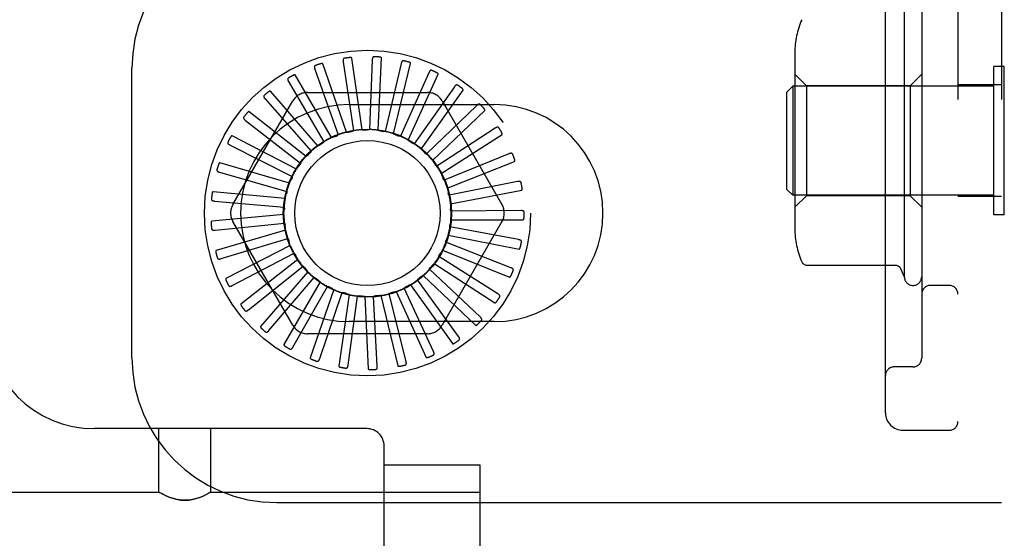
# Model space of a CAD drawing. Header units: inches. Extents: x 0 to 291, y 0 to 188.
# Tile 23 of 94: x 33.339 to 35.038, y 93.895 to 94.791. Entities that reach past the tile are written whole.
import ezdxf

# ---------------------------------------------------------------- set-up
doc = ezdxf.new("R2010")
doc.units = ezdxf.units.IN
doc.header["$LTSCALE"] = 16.01262
doc.header["$MEASUREMENT"] = 0
doc.linetypes.add('HIDDEN', pattern=[0.2, 0.1, -0.1])
doc.layers.add('DEFAULT_2', color=8, linetype='HIDDEN')

msp = doc.modelspace()

# ---------------------------------------------------------------- linework, layer by layer
at = {"layer": 'DEFAULT_2', "color": 8, "linetype": 'HIDDEN'}
for p, q in [((34.9577, 99.4566), (34.9577, 93.9566)), ((35.0327, 99.4566), (35.0327, 93.9566)), ((34.8327, 94.1116), (34.8327, 99.3016)), ((34.8952, 94.9572), (34.8952, 94.206)), ((34.8652, 94.8166), (34.8652, 94.3466)), ((33.9298, 94.6006), (33.9121, 94.7243)), ((33.9573, 94.5997), (33.9632, 94.7245)), ((34.6762, 94.7333), (34.6762, 94.4299)), ((33.9028, 94.5962), (33.8619, 94.7143)), ((33.897, 94.7179), (33.915, 94.5989)), ((33.9472, 94.7211), (33.9423, 94.6008)), ((33.9971, 94.7147), (33.9696, 94.5976)), ((33.984, 94.5937), (34.0135, 94.7151)), ((35.0377, 94.7096), (35.0197, 94.7096)), ((35.0197, 94.4536), (35.0197, 94.7096)), ((35.0377, 94.4536), (35.0377, 94.7096)), ((33.5327, 94.2066), (33.5327, 94.7066)), ((33.877, 94.5869), (33.8145, 94.6951)), ((33.8484, 94.7052), (33.8885, 94.5917)), ((34.0449, 94.6991), (33.9957, 94.5893)), ((34.0091, 94.5827), (34.061, 94.6963)), ((34.6962, 94.6766), (34.6762, 94.6966)), ((34.8752, 94.6766), (34.8952, 94.6966)), ((33.803, 94.6836), (33.8638, 94.5797)), ((34.0889, 94.6746), (34.0198, 94.5761)), ((34.6627, 94.6656), (34.6727, 94.6756)), ((35.0197, 94.6756), (34.6727, 94.6756)), ((34.6727, 94.6756), (34.6727, 94.4876)), ((34.8752, 94.6766), (34.6962, 94.6766)), ((34.6962, 94.6766), (34.6962, 94.4866)), ((34.8752, 94.6766), (34.8752, 94.4866)), ((35.0327, 94.6781), (34.9577, 94.6781)), ((33.8535, 94.5728), (33.7716, 94.6672)), ((33.8356, 94.6649), (34.0424, 94.6649)), ((34.0317, 94.5671), (34.1042, 94.6689)), ((34.6627, 94.4976), (34.6627, 94.6656)), ((33.7069, 94.4712), (33.8103, 94.6504)), ((33.7625, 94.6537), (33.8419, 94.5633)), ((33.9077, 94.6441), (34.1577, 94.6441)), ((34.1275, 94.6423), (34.0409, 94.5587)), ((34.0677, 94.6504), (34.1711, 94.4712)), ((33.833, 94.5545), (33.7348, 94.6317)), ((34.051, 94.5476), (34.1414, 94.6338)), ((33.7284, 94.6167), (33.8235, 94.543)), ((33.8164, 94.5327), (33.7053, 94.5899)), ((34.1592, 94.6033), (34.0584, 94.5375)), ((34.0661, 94.5247), (34.1713, 94.5923)), ((33.7019, 94.574), (33.8092, 94.5196)), ((34.183, 94.559), (34.0716, 94.5135)), ((33.8042, 94.5081), (33.6843, 94.5433)), ((34.0767, 94.4994), (34.1928, 94.5459)), ((33.6839, 94.527), (33.7996, 94.4939)), ((34.1979, 94.5109), (34.0799, 94.4874)), ((33.7969, 94.4817), (33.6725, 94.4935)), ((34.0824, 94.4726), (34.2051, 94.4963)), ((34.6627, 94.4976), (34.6727, 94.4876)), ((35.0197, 94.4876), (34.6727, 94.4876)), ((34.6962, 94.4866), (34.6762, 94.4666)), ((34.8752, 94.4866), (34.6962, 94.4866)), ((34.8752, 94.4866), (34.8952, 94.4666)), ((33.6752, 94.4774), (33.7951, 94.4668)), ((35.0327, 94.4851), (34.9577, 94.4851)), ((33.7948, 94.4543), (33.6704, 94.4424)), ((34.2036, 94.461), (34.0832, 94.4601)), ((35.0377, 94.4536), (35.0197, 94.4536)), ((33.676, 94.4271), (33.7958, 94.4394)), ((33.8103, 94.2629), (33.7069, 94.442)), ((34.1711, 94.442), (34.0677, 94.2629)), ((34.0828, 94.4452), (34.2078, 94.4452)), ((33.7978, 94.4271), (33.6779, 94.3919)), ((34.078, 94.4182), (34.2007, 94.3945)), ((34.1996, 94.4108), (34.0813, 94.4328)), ((33.6864, 94.3779), (33.8016, 94.4126)), ((34.1862, 94.3623), (34.0742, 94.4063)), ((33.8059, 94.4009), (33.6949, 94.3436)), ((33.7058, 94.3315), (33.8124, 94.3874)), ((33.8147, 94.3849), (33.8149, 94.3846)), ((34.0682, 94.3926), (34.1843, 94.3461)), ((33.8189, 94.3767), (33.7207, 94.2995)), ((34.0538, 94.3693), (34.1589, 94.3017)), ((34.1639, 94.3172), (34.0622, 94.3816)), ((33.7337, 94.2897), (33.8278, 94.3647)), ((33.8362, 94.3554), (33.7544, 94.261)), ((34.1335, 94.2772), (34.0458, 94.3597)), ((34.6975, 94.3667), (34.8496, 94.3667)), ((33.769, 94.2538), (33.8472, 94.3453)), ((33.8572, 94.3378), (33.7947, 94.2296)), ((34.096, 94.2436), (34.0255, 94.3412)), ((34.0352, 94.3491), (34.1256, 94.2629)), ((33.8105, 94.2253), (33.8699, 94.33)), ((33.8812, 94.3245), (33.8403, 94.2064)), ((33.8566, 94.2052), (33.8952, 94.3192)), ((34.0056, 94.2005), (33.9764, 94.3173)), ((33.9883, 94.3211), (34.0402, 94.2074)), ((34.0528, 94.2178), (34.0021, 94.3269)), ((34.0131, 94.3328), (34.0856, 94.2311)), ((34.9427, 94.3316), (34.9102, 94.3316)), ((33.9072, 94.3159), (33.8894, 94.1922)), ((33.9056, 94.1941), (33.922, 94.3134)), ((33.9344, 94.3124), (33.9404, 94.1876)), ((33.9559, 94.1926), (33.9494, 94.3127)), ((33.9618, 94.3142), (33.9913, 94.1927)), ((34.1577, 94.2691), (33.9077, 94.2691)), ((34.0424, 94.2483), (33.8356, 94.2483)), ((34.8802, 94.191), (34.8477, 94.191)), ((33.9377, 94.0844), (33.4682, 94.0844)), ((33.579, 93.9749), (33.579, 94.0844)), ((33.669, 93.9749), (33.669, 94.0844)), ((34.8627, 94.0816), (34.9427, 94.0816)), ((33.9677, 93.7394), (33.9677, 94.0544)), ((33.9677, 94.0219), (34.1327, 94.0219)), ((34.1327, 94.0219), (34.1327, 93.772)), ((33.1552, 93.9749), (33.579, 93.9749)), ((33.5795, 93.9746), (33.579, 93.9749)), ((33.5795, 93.9746), (33.5812, 93.9737)), ((33.581, 93.9738), (33.584, 93.9721)), ((33.6685, 93.9746), (33.6668, 93.9737)), ((33.669, 93.9749), (33.6684, 93.9746)), ((33.669, 93.9749), (34.1327, 93.9749)), ((33.7827, 93.9566), (35.0327, 93.9566))]:
    msp.add_line(p, q, dxfattribs=at)
for points in [[(33.9121, 94.7243), (33.912, 94.7244), (33.9119, 94.7246), (33.9118, 94.7247), (33.9116, 94.7248), (33.9114, 94.7249), (33.9112, 94.7249), (33.911, 94.725), (33.9108, 94.725), (33.9106, 94.7251), (33.9103, 94.7251), (33.9101, 94.7251), (33.9098, 94.7251), (33.9096, 94.7252), (33.9093, 94.7252), (33.909, 94.7252), (33.9087, 94.7251), (33.9084, 94.7251), (33.9081, 94.7251), (33.9077, 94.7251), (33.9074, 94.725)], [(33.9502, 94.7267), (33.9498, 94.7266), (33.9493, 94.7265), (33.949, 94.7263), (33.9486, 94.7261), (33.9483, 94.7257), (33.9481, 94.7254), (33.9479, 94.725), (33.9477, 94.7245), (33.9476, 94.724), (33.9475, 94.7234), (33.9474, 94.7229), (33.9473, 94.7223), (33.9473, 94.7217), (33.9472, 94.7211)], [(33.9632, 94.7245), (33.9632, 94.7247), (33.9631, 94.7249), (33.963, 94.725), (33.9629, 94.7251), (33.9627, 94.7252), (33.9625, 94.7253), (33.9623, 94.7254), (33.9621, 94.7255), (33.9619, 94.7256), (33.9617, 94.7257), (33.9614, 94.7257), (33.9612, 94.7258), (33.9609, 94.7259), (33.9606, 94.7259), (33.9604, 94.726), (33.9601, 94.726), (33.9598, 94.7261), (33.9594, 94.7261), (33.9591, 94.7261), (33.9587, 94.7262)], [(33.849, 94.7115), (33.8486, 94.7113), (33.8483, 94.711), (33.848, 94.7107), (33.8478, 94.7103), (33.8476, 94.7099), (33.8476, 94.7095), (33.8475, 94.709), (33.8476, 94.7085), (33.8476, 94.708), (33.8477, 94.7075), (33.8478, 94.7069), (33.848, 94.7064), (33.8482, 94.7058), (33.8484, 94.7052)], [(33.8619, 94.7143), (33.8618, 94.7145), (33.8617, 94.7146), (33.8615, 94.7147), (33.8614, 94.7148), (33.8612, 94.7148), (33.861, 94.7148), (33.8607, 94.7149), (33.8605, 94.7149), (33.8603, 94.7149), (33.86, 94.7148), (33.8598, 94.7148), (33.8595, 94.7148), (33.8593, 94.7147), (33.859, 94.7147), (33.8587, 94.7146), (33.8584, 94.7146), (33.8581, 94.7145), (33.8578, 94.7144), (33.8575, 94.7143), (33.8572, 94.7142)], [(33.8989, 94.7239), (33.8985, 94.7238), (33.8981, 94.7236), (33.8977, 94.7233), (33.8975, 94.723), (33.8972, 94.7227), (33.8971, 94.7222), (33.897, 94.7218), (33.8969, 94.7213), (33.8968, 94.7208), (33.8968, 94.7202), (33.8969, 94.7197), (33.8969, 94.7191), (33.897, 94.7185), (33.897, 94.7179)], [(34.0011, 94.7196), (34.0007, 94.7197), (34.0002, 94.7197), (33.9998, 94.7196), (33.9994, 94.7194), (33.9991, 94.7191), (33.9988, 94.7188), (33.9985, 94.7184), (33.9983, 94.718), (33.998, 94.7175), (33.9978, 94.717), (33.9976, 94.7165), (33.9975, 94.7159), (33.9973, 94.7153), (33.9971, 94.7147)], [(34.0135, 94.7151), (34.0135, 94.7153), (34.0134, 94.7154), (34.0134, 94.7156), (34.0133, 94.7158), (34.0131, 94.7159), (34.013, 94.716), (34.0128, 94.7162), (34.0126, 94.7163), (34.0124, 94.7164), (34.0122, 94.7165), (34.012, 94.7166), (34.0117, 94.7167), (34.0115, 94.7169), (34.0112, 94.717), (34.0109, 94.7171), (34.0107, 94.7172), (34.0104, 94.7173), (34.0101, 94.7174), (34.0098, 94.7175), (34.0095, 94.7175)], [(33.8145, 94.6951), (33.8144, 94.6952), (33.8143, 94.6953), (33.8141, 94.6954), (33.8139, 94.6954), (33.8137, 94.6954), (33.8135, 94.6954), (33.8133, 94.6954), (33.8131, 94.6953), (33.8128, 94.6953), (33.8126, 94.6952), (33.8124, 94.6952), (33.8121, 94.6951), (33.8119, 94.695), (33.8116, 94.6949), (33.8113, 94.6948), (33.8111, 94.6946), (33.8108, 94.6945), (33.8105, 94.6944), (33.8102, 94.6942), (33.8099, 94.6941)], [(34.0498, 94.7031), (34.0493, 94.7033), (34.0489, 94.7033), (34.0485, 94.7033), (34.0481, 94.7032), (34.0477, 94.703), (34.0473, 94.7027), (34.047, 94.7024), (34.0467, 94.702), (34.0464, 94.7016), (34.0461, 94.7012), (34.0458, 94.7007), (34.0455, 94.7002), (34.0452, 94.6996), (34.0449, 94.6991)], [(34.061, 94.6963), (34.0611, 94.6965), (34.0611, 94.6967), (34.061, 94.6969), (34.061, 94.697), (34.0608, 94.6972), (34.0607, 94.6974), (34.0606, 94.6975), (34.0604, 94.6977), (34.0602, 94.6978), (34.06, 94.698), (34.0598, 94.6981), (34.0596, 94.6983), (34.0594, 94.6984), (34.0592, 94.6986), (34.0589, 94.6987), (34.0587, 94.6989), (34.0584, 94.699), (34.0581, 94.6992), (34.0578, 94.6994), (34.0575, 94.6995)], [(33.8024, 94.6898), (33.8021, 94.6896), (33.8018, 94.6893), (33.8016, 94.6889), (33.8014, 94.6885), (33.8014, 94.6881), (33.8014, 94.6876), (33.8014, 94.6872), (33.8015, 94.6867), (33.8017, 94.6862), (33.8019, 94.6857), (33.8021, 94.6852), (33.8024, 94.6846), (33.8026, 94.6841), (33.803, 94.6836)], [(34.0944, 94.6777), (34.094, 94.6779), (34.0936, 94.6781), (34.0932, 94.6781), (34.0928, 94.6781), (34.0924, 94.678), (34.092, 94.6778), (34.0916, 94.6775), (34.0912, 94.6772), (34.0908, 94.6769), (34.0904, 94.6765), (34.09, 94.6761), (34.0897, 94.6756), (34.0893, 94.6751), (34.0889, 94.6746)], [(33.7608, 94.6598), (33.7605, 94.6595), (33.7602, 94.6591), (33.7601, 94.6587), (33.76, 94.6583), (33.76, 94.6578), (33.7601, 94.6574), (33.7603, 94.657), (33.7605, 94.6565), (33.7607, 94.6561), (33.761, 94.6556), (33.7613, 94.6551), (33.7617, 94.6547), (33.7621, 94.6542), (33.7625, 94.6537)], [(33.7716, 94.6672), (33.7715, 94.6673), (33.7713, 94.6674), (33.7712, 94.6674), (33.771, 94.6674), (33.7708, 94.6674), (33.7706, 94.6673), (33.7704, 94.6673), (33.7702, 94.6672), (33.7699, 94.6671), (33.7697, 94.667), (33.7695, 94.6669), (33.7693, 94.6667), (33.769, 94.6666), (33.7688, 94.6665), (33.7686, 94.6663), (33.7683, 94.6661), (33.7681, 94.666), (33.7678, 94.6658), (33.7676, 94.6655), (33.7673, 94.6653)], [(34.1042, 94.6689), (34.1043, 94.6691), (34.1043, 94.6692), (34.1043, 94.6694), (34.1042, 94.6696), (34.1042, 94.6698), (34.1041, 94.67), (34.104, 94.6701), (34.1038, 94.6703), (34.1037, 94.6705), (34.1035, 94.6707), (34.1034, 94.6709), (34.1032, 94.6711), (34.103, 94.6713), (34.1028, 94.6715), (34.1026, 94.6717), (34.1024, 94.6719), (34.1021, 94.6721), (34.1019, 94.6723), (34.1016, 94.6725), (34.1014, 94.6726)], [(34.1335, 94.6443), (34.1331, 94.6446), (34.1327, 94.6448), (34.1323, 94.6449), (34.1319, 94.645), (34.1315, 94.6449), (34.1311, 94.6448), (34.1306, 94.6447), (34.1302, 94.6445), (34.1297, 94.6442), (34.1293, 94.6439), (34.1288, 94.6435), (34.1284, 94.6431), (34.1279, 94.6427), (34.1275, 94.6423)], [(33.7255, 94.6224), (33.7253, 94.622), (33.7251, 94.6216), (33.7251, 94.6212), (33.7251, 94.6208), (33.7252, 94.6203), (33.7254, 94.6199), (33.7256, 94.6195), (33.7259, 94.6191), (33.7262, 94.6187), (33.7266, 94.6183), (33.727, 94.6179), (33.7274, 94.6175), (33.7279, 94.6171), (33.7284, 94.6167)], [(33.7348, 94.6317), (33.7346, 94.6318), (33.7345, 94.6319), (33.7343, 94.6319), (33.7341, 94.6318), (33.7339, 94.6317), (33.7337, 94.6317), (33.7336, 94.6316), (33.7334, 94.6314), (33.7332, 94.6313), (33.733, 94.6312), (33.7328, 94.631), (33.7326, 94.6308), (33.7324, 94.6307), (33.7322, 94.6305), (33.732, 94.6303), (33.7318, 94.63), (33.7315, 94.6298), (33.7313, 94.6296), (33.7311, 94.6294), (33.7309, 94.6291)], [(34.1414, 94.6338), (34.1415, 94.634), (34.1416, 94.6341), (34.1416, 94.6343), (34.1416, 94.6345), (34.1415, 94.6347), (34.1415, 94.6349), (34.1414, 94.6351), (34.1413, 94.6353), (34.1412, 94.6355), (34.1411, 94.6357), (34.141, 94.6359), (34.1408, 94.6361), (34.1407, 94.6364), (34.1405, 94.6366), (34.1403, 94.6368), (34.1402, 94.6371), (34.14, 94.6373), (34.1398, 94.6375), (34.1395, 94.6378), (34.1393, 94.6381)], [(34.1655, 94.6041), (34.1652, 94.6045), (34.1648, 94.6048), (34.1645, 94.6049), (34.1641, 94.6051), (34.1636, 94.6051), (34.1632, 94.6051), (34.1627, 94.605), (34.1623, 94.6049), (34.1618, 94.6047), (34.1613, 94.6045), (34.1608, 94.6042), (34.1603, 94.6039), (34.1597, 94.6036), (34.1592, 94.6033)], [(33.7053, 94.5899), (33.7052, 94.59), (33.705, 94.59), (33.7048, 94.5899), (33.7047, 94.5899), (33.7045, 94.5898), (33.7043, 94.5897), (33.7042, 94.5895), (33.704, 94.5894), (33.7038, 94.5892), (33.7037, 94.589), (33.7035, 94.5888), (33.7033, 94.5886), (33.7032, 94.5884), (33.703, 94.5882), (33.7028, 94.5879), (33.7027, 94.5877), (33.7025, 94.5874), (33.7024, 94.5872), (33.7022, 94.5869), (33.702, 94.5866)], [(33.877, 94.5869), (33.8791, 94.5876), (33.8812, 94.5884), (33.8833, 94.5891), (33.8854, 94.5897)], [(33.8885, 94.5917), (33.8881, 94.5913), (33.8876, 94.5909), (33.8871, 94.5905), (33.8866, 94.5902), (33.886, 94.5899), (33.8854, 94.5897)], [(33.9028, 94.5962), (33.905, 94.5966), (33.9072, 94.5969), (33.9094, 94.5972), (33.9116, 94.5975)], [(33.915, 94.5989), (33.9145, 94.5985), (33.9139, 94.5982), (33.9134, 94.5979), (33.9128, 94.5977), (33.9122, 94.5976), (33.9116, 94.5975)], [(33.9298, 94.6006), (33.9321, 94.6005), (33.9343, 94.6004), (33.9365, 94.6003), (33.9387, 94.6001)], [(33.9423, 94.6008), (33.9418, 94.6006), (33.9412, 94.6004), (33.9406, 94.6002), (33.94, 94.6001), (33.9393, 94.6001), (33.9387, 94.6001)], [(33.9573, 94.5997), (33.9594, 94.5992), (33.9616, 94.5987), (33.9637, 94.5981), (33.9659, 94.5976)], [(33.9696, 94.5976), (33.969, 94.5974), (33.9683, 94.5973), (33.9677, 94.5973), (33.9671, 94.5973), (33.9665, 94.5974), (33.9659, 94.5976)], [(33.984, 94.5937), (33.986, 94.5928), (33.9881, 94.5919), (33.9901, 94.5909), (33.9921, 94.5899)], [(33.9957, 94.5893), (33.9951, 94.5892), (33.9945, 94.5892), (33.9938, 94.5893), (33.9932, 94.5895), (33.9926, 94.5897), (33.9921, 94.5899)], [(34.1713, 94.5923), (34.1714, 94.5924), (34.1715, 94.5926), (34.1715, 94.5927), (34.1716, 94.5929), (34.1716, 94.5931), (34.1715, 94.5933), (34.1715, 94.5935), (34.1715, 94.5938), (34.1714, 94.594), (34.1713, 94.5942), (34.1712, 94.5945), (34.1711, 94.5947), (34.171, 94.5949), (34.1709, 94.5952), (34.1708, 94.5955), (34.1707, 94.5957), (34.1705, 94.596), (34.1704, 94.5963), (34.1702, 94.5966), (34.17, 94.5969)], [(33.698, 94.579), (33.6979, 94.5786), (33.6978, 94.5781), (33.6978, 94.5777), (33.6979, 94.5773), (33.6981, 94.5769), (33.6983, 94.5765), (33.6986, 94.5762), (33.699, 94.5758), (33.6994, 94.5755), (33.6998, 94.5752), (33.7003, 94.5749), (33.7008, 94.5746), (33.7013, 94.5743), (33.7019, 94.574)], [(33.8535, 94.5728), (33.8554, 94.5739), (33.8573, 94.575), (33.8592, 94.5761), (33.8612, 94.5772)], [(33.8638, 94.5797), (33.8635, 94.5792), (33.8631, 94.5787), (33.8627, 94.5783), (33.8622, 94.5779), (33.8617, 94.5775), (33.8612, 94.5772)], [(34.0091, 94.5827), (34.011, 94.5814), (34.0128, 94.5801), (34.0146, 94.5788), (34.0163, 94.5775)], [(34.0198, 94.5761), (34.0192, 94.5762), (34.0186, 94.5764), (34.018, 94.5766), (34.0174, 94.5768), (34.0168, 94.5771), (34.0163, 94.5775)], [(33.833, 94.5545), (33.8347, 94.556), (33.8364, 94.5574), (33.8381, 94.5589), (33.8398, 94.5603)], [(33.8419, 94.5633), (33.8417, 94.5627), (33.8414, 94.5622), (33.841, 94.5616), (33.8407, 94.5611), (33.8402, 94.5607), (33.8398, 94.5603)], [(34.0317, 94.5671), (34.0333, 94.5655), (34.0348, 94.5639), (34.0363, 94.5623), (34.0378, 94.5606)], [(34.0409, 94.5587), (34.0403, 94.5589), (34.0398, 94.5591), (34.0392, 94.5594), (34.0387, 94.5598), (34.0382, 94.5602), (34.0378, 94.5606)], [(34.1893, 94.5586), (34.1891, 94.559), (34.1888, 94.5593), (34.1885, 94.5596), (34.1881, 94.5598), (34.1877, 94.5599), (34.1873, 94.56), (34.1868, 94.56), (34.1863, 94.5599), (34.1858, 94.5599), (34.1852, 94.5597), (34.1847, 94.5596), (34.1841, 94.5594), (34.1836, 94.5592), (34.183, 94.559)], [(33.6843, 94.5433), (33.6842, 94.5433), (33.684, 94.5433), (33.6838, 94.5432), (33.6837, 94.5431), (33.6835, 94.543), (33.6834, 94.5428), (33.6832, 94.5427), (33.6831, 94.5425), (33.683, 94.5423), (33.6829, 94.5421), (33.6827, 94.5419), (33.6826, 94.5416), (33.6825, 94.5414), (33.6824, 94.5411), (33.6823, 94.5409), (33.6821, 94.5406), (33.682, 94.5403), (33.6819, 94.54), (33.6818, 94.5397), (33.6817, 94.5394)], [(33.8164, 94.5327), (33.8178, 94.5344), (33.8191, 94.5362), (33.8205, 94.5379), (33.822, 94.5396)], [(33.8235, 94.543), (33.8233, 94.5424), (33.8232, 94.5418), (33.8229, 94.5412), (33.8227, 94.5406), (33.8223, 94.5401), (33.822, 94.5396)], [(34.051, 94.5476), (34.0522, 94.5457), (34.0534, 94.5439), (34.0546, 94.542), (34.0557, 94.5401)], [(34.0584, 94.5375), (34.0579, 94.5379), (34.0574, 94.5382), (34.0569, 94.5386), (34.0564, 94.5391), (34.0561, 94.5395), (34.0557, 94.5401)], [(34.1928, 94.5459), (34.1929, 94.546), (34.193, 94.5461), (34.1931, 94.5463), (34.1932, 94.5464), (34.1932, 94.5466), (34.1932, 94.5468), (34.1932, 94.5471), (34.1932, 94.5473), (34.1932, 94.5475), (34.1932, 94.5478), (34.1931, 94.548), (34.1931, 94.5483), (34.193, 94.5485), (34.193, 94.5488), (34.1929, 94.5491), (34.1928, 94.5494), (34.1927, 94.5497), (34.1926, 94.55), (34.1925, 94.5503), (34.1924, 94.5505)], [(33.6792, 94.5312), (33.6791, 94.5307), (33.6791, 94.5303), (33.6792, 94.5299), (33.6794, 94.5295), (33.6797, 94.5292), (33.68, 94.5288), (33.6803, 94.5285), (33.6807, 94.5283), (33.6812, 94.528), (33.6817, 94.5278), (33.6822, 94.5276), (33.6828, 94.5274), (33.6833, 94.5272), (33.6839, 94.527)], [(34.0661, 94.5247), (34.067, 94.5227), (34.0678, 94.5206), (34.0686, 94.5185), (34.0694, 94.5165)], [(33.8042, 94.5081), (33.8052, 94.5101), (33.8062, 94.5121), (33.8073, 94.514), (33.8084, 94.516)], [(33.8092, 94.5196), (33.8092, 94.5189), (33.8091, 94.5183), (33.809, 94.5177), (33.8089, 94.5171), (33.8086, 94.5165), (33.8084, 94.516)], [(34.0716, 94.5135), (34.0711, 94.5139), (34.0707, 94.5143), (34.0703, 94.5148), (34.0699, 94.5154), (34.0696, 94.5159), (34.0694, 94.5165)], [(34.2041, 94.5094), (34.2039, 94.5098), (34.2037, 94.5102), (34.2035, 94.5105), (34.2031, 94.5108), (34.2027, 94.511), (34.2023, 94.5111), (34.2019, 94.5112), (34.2014, 94.5113), (34.2009, 94.5113), (34.2003, 94.5113), (34.1997, 94.5112), (34.1992, 94.5111), (34.1986, 94.5111), (34.1979, 94.5109)], [(33.6725, 94.4935), (33.6724, 94.4935), (33.6722, 94.4935), (33.6721, 94.4934), (33.6719, 94.4932), (33.6718, 94.4931), (33.6717, 94.4929), (33.6716, 94.4927), (33.6715, 94.4925), (33.6714, 94.4923), (33.6713, 94.4921), (33.6712, 94.4918), (33.6712, 94.4916), (33.6711, 94.4913), (33.671, 94.4911), (33.671, 94.4908), (33.6709, 94.4905), (33.6708, 94.4902), (33.6708, 94.4899), (33.6707, 94.4895), (33.6707, 94.4892)], [(33.7969, 94.4817), (33.7975, 94.4838), (33.7981, 94.4859), (33.7988, 94.4881), (33.7995, 94.4902)], [(33.7996, 94.4939), (33.7998, 94.4932), (33.7998, 94.4926), (33.7998, 94.492), (33.7998, 94.4914), (33.7997, 94.4908), (33.7995, 94.4902)], [(34.0767, 94.4994), (34.0772, 94.4973), (34.0776, 94.4951), (34.078, 94.4929), (34.0784, 94.4907)], [(34.0799, 94.4874), (34.0795, 94.4879), (34.0792, 94.4884), (34.0789, 94.4889), (34.0787, 94.4895), (34.0785, 94.4901), (34.0784, 94.4907)], [(34.2051, 94.4963), (34.2052, 94.4963), (34.2054, 94.4964), (34.2055, 94.4966), (34.2056, 94.4967), (34.2056, 94.4969), (34.2057, 94.4971), (34.2057, 94.4973), (34.2058, 94.4975), (34.2058, 94.4978), (34.2058, 94.498), (34.2058, 94.4983), (34.2058, 94.4985), (34.2058, 94.4988), (34.2058, 94.4991), (34.2058, 94.4994), (34.2058, 94.4997), (34.2057, 94.5), (34.2057, 94.5003), (34.2057, 94.5006), (34.2056, 94.501)], [(33.6698, 94.4807), (33.6698, 94.4802), (33.6699, 94.4798), (33.6701, 94.4794), (33.6703, 94.4791), (33.6706, 94.4788), (33.671, 94.4785), (33.6714, 94.4783), (33.6718, 94.4781), (33.6723, 94.4779), (33.6729, 94.4778), (33.6734, 94.4777), (33.674, 94.4776), (33.6746, 94.4775), (33.6752, 94.4774)], [(34.0824, 94.4726), (34.0824, 94.4704), (34.0824, 94.4682), (34.0824, 94.4659), (34.0823, 94.4637)], [(33.7948, 94.4543), (33.7949, 94.4565), (33.7951, 94.4588), (33.7954, 94.461), (33.7957, 94.4632)], [(33.7951, 94.4668), (33.7953, 94.4662), (33.7955, 94.4656), (33.7956, 94.465), (33.7957, 94.4644), (33.7957, 94.4638), (33.7957, 94.4632)], [(34.0832, 94.4601), (34.0829, 94.4607), (34.0827, 94.4613), (34.0825, 94.4619), (34.0824, 94.4625), (34.0823, 94.4631), (34.0823, 94.4637)], [(34.2093, 94.4583), (34.2092, 94.4587), (34.2091, 94.4591), (34.2089, 94.4595), (34.2086, 94.4598), (34.2083, 94.4601), (34.2079, 94.4603), (34.2075, 94.4605), (34.207, 94.4606), (34.2065, 94.4607), (34.2059, 94.4608), (34.2054, 94.4609), (34.2048, 94.4609), (34.2042, 94.4609), (34.2036, 94.461)], [(33.6704, 94.4424), (33.6702, 94.4424), (33.67, 94.4423), (33.6699, 94.4422), (33.6698, 94.442), (33.6697, 94.4419), (33.6696, 94.4417), (33.6696, 94.4415), (33.6695, 94.4412), (33.6695, 94.441), (33.6694, 94.4408), (33.6694, 94.4405), (33.6694, 94.4403), (33.6694, 94.44), (33.6693, 94.4397), (33.6693, 94.4394), (33.6693, 94.4391), (33.6693, 94.4388), (33.6693, 94.4385), (33.6694, 94.4382), (33.6694, 94.4379)], [(33.7958, 94.4394), (33.7961, 94.4389), (33.7964, 94.4383), (33.7966, 94.4377), (33.7968, 94.4371), (33.7969, 94.4365), (33.797, 94.4359)], [(33.7978, 94.4271), (33.7976, 94.4293), (33.7973, 94.4315), (33.7972, 94.4337), (33.797, 94.4359)], [(34.0813, 94.4328), (34.0811, 94.4334), (34.081, 94.434), (34.0809, 94.4346), (34.0809, 94.4352), (34.0809, 94.4359), (34.0811, 94.4365)], [(34.0828, 94.4452), (34.0824, 94.443), (34.082, 94.4408), (34.0815, 94.4386), (34.0811, 94.4365)], [(34.2078, 94.4452), (34.2079, 94.4452), (34.2081, 94.4453), (34.2082, 94.4454), (34.2083, 94.4455), (34.2084, 94.4457), (34.2085, 94.4459), (34.2086, 94.4461), (34.2087, 94.4463), (34.2088, 94.4465), (34.2088, 94.4468), (34.2089, 94.447), (34.2089, 94.4473), (34.209, 94.4475), (34.209, 94.4478), (34.2091, 94.4481), (34.2091, 94.4484), (34.2091, 94.4487), (34.2091, 94.449), (34.2092, 94.4493), (34.2092, 94.4496)], [(33.6701, 94.4293), (33.6702, 94.4288), (33.6704, 94.4284), (33.6706, 94.4281), (33.6709, 94.4278), (33.6713, 94.4276), (33.6717, 94.4274), (33.6721, 94.4272), (33.6726, 94.4271), (33.6731, 94.4271), (33.6737, 94.427), (33.6742, 94.427), (33.6748, 94.4271), (33.6754, 94.4271), (33.676, 94.4271)], [(34.078, 94.4182), (34.0772, 94.4161), (34.0764, 94.414), (34.0756, 94.412), (34.0747, 94.4099)], [(33.8016, 94.4126), (33.8021, 94.4122), (33.8024, 94.4117), (33.8028, 94.4111), (33.8031, 94.4106), (33.8033, 94.41), (33.8035, 94.4094)], [(33.8059, 94.4009), (33.8053, 94.403), (33.8046, 94.4051), (33.8041, 94.4073), (33.8035, 94.4094)], [(34.0742, 94.4063), (34.0741, 94.4069), (34.0741, 94.4075), (34.0742, 94.4082), (34.0743, 94.4088), (34.0745, 94.4094), (34.0747, 94.4099)], [(34.2047, 94.4071), (34.2047, 94.4075), (34.2047, 94.408), (34.2045, 94.4084), (34.2043, 94.4087), (34.2041, 94.4091), (34.2037, 94.4093), (34.2033, 94.4096), (34.2029, 94.4098), (34.2024, 94.41), (34.2019, 94.4102), (34.2014, 94.4104), (34.2008, 94.4105), (34.2002, 94.4107), (34.1996, 94.4108)], [(33.6779, 94.3919), (33.6777, 94.3918), (33.6776, 94.3917), (33.6775, 94.3915), (33.6774, 94.3914), (33.6774, 94.3912), (33.6773, 94.391), (33.6773, 94.3907), (33.6773, 94.3905), (33.6773, 94.3903), (33.6773, 94.39), (33.6773, 94.3898), (33.6773, 94.3895), (33.6774, 94.3893), (33.6774, 94.389), (33.6775, 94.3887), (33.6775, 94.3884), (33.6776, 94.3881), (33.6776, 94.3878), (33.6777, 94.3875), (33.6778, 94.3872)], [(33.8124, 94.3874), (33.8129, 94.3871), (33.8133, 94.3867), (33.8138, 94.3863), (33.8141, 94.3859), (33.8145, 94.3854), (33.8147, 94.3849)], [(33.8189, 94.3767), (33.8182, 94.378), (33.8175, 94.3793), (33.8168, 94.3806), (33.8162, 94.382), (33.8155, 94.3833), (33.8149, 94.3846)], [(34.0622, 94.3816), (34.0623, 94.3822), (34.0624, 94.3828), (34.0626, 94.3834), (34.0628, 94.384), (34.0631, 94.3846), (34.0634, 94.3851)], [(34.0682, 94.3926), (34.0671, 94.3907), (34.0659, 94.3888), (34.0646, 94.3869), (34.0634, 94.3851)], [(34.2007, 94.3945), (34.2009, 94.3945), (34.2011, 94.3946), (34.2012, 94.3947), (34.2014, 94.3948), (34.2015, 94.3949), (34.2016, 94.3951), (34.2018, 94.3953), (34.2019, 94.3954), (34.202, 94.3957), (34.2021, 94.3959), (34.2022, 94.3961), (34.2023, 94.3963), (34.2024, 94.3966), (34.2025, 94.3969), (34.2026, 94.3971), (34.2027, 94.3974), (34.2027, 94.3977), (34.2028, 94.398), (34.2029, 94.3984), (34.203, 94.3987)], [(33.6801, 94.3789), (33.6803, 94.3785), (33.6806, 94.3781), (33.6809, 94.3778), (33.6812, 94.3776), (33.6816, 94.3774), (33.682, 94.3773), (33.6825, 94.3773), (33.683, 94.3773), (33.6835, 94.3773), (33.6841, 94.3774), (33.6846, 94.3775), (33.6852, 94.3776), (33.6858, 94.3777), (33.6864, 94.3779)], [(34.0538, 94.3693), (34.0523, 94.3676), (34.0507, 94.366), (34.0492, 94.3644), (34.0476, 94.3629)], [(34.6884, 94.3726), (34.689, 94.3714), (34.6898, 94.3703), (34.6907, 94.3694), (34.6918, 94.3685), (34.6929, 94.3678), (34.6942, 94.3672), (34.6955, 94.3669), (34.6969, 94.3667), (34.6975, 94.3667)], [(33.8278, 94.3647), (33.8284, 94.3644), (33.8289, 94.3641), (33.8294, 94.3638), (33.8299, 94.3634), (33.8303, 94.3629), (33.8307, 94.3624)], [(33.8362, 94.3554), (33.8348, 94.3572), (33.8334, 94.3589), (33.8321, 94.3607), (33.8307, 94.3624)], [(34.0458, 94.3597), (34.046, 94.3603), (34.0462, 94.3608), (34.0465, 94.3614), (34.0468, 94.3619), (34.0472, 94.3624), (34.0476, 94.3629)], [(34.1905, 94.3577), (34.1906, 94.3581), (34.1907, 94.3586), (34.1906, 94.359), (34.1905, 94.3594), (34.1903, 94.3598), (34.19, 94.3601), (34.1897, 94.3604), (34.1893, 94.3607), (34.1888, 94.361), (34.1884, 94.3613), (34.1879, 94.3616), (34.1873, 94.3618), (34.1868, 94.3621), (34.1862, 94.3623)], [(34.8496, 94.3667), (34.8508, 94.3666), (34.852, 94.3664), (34.8529, 94.3661), (34.8537, 94.3658), (34.8544, 94.3654), (34.855, 94.3651), (34.8555, 94.3647), (34.8559, 94.3644), (34.8563, 94.3641), (34.8567, 94.3637), (34.857, 94.3634), (34.8573, 94.3631), (34.8575, 94.3628), (34.8577, 94.3625), (34.8579, 94.3622), (34.8581, 94.362), (34.8583, 94.3617), (34.8584, 94.3614), (34.8585, 94.3612), (34.8587, 94.3609), (34.8652, 94.3466)], [(33.6949, 94.3436), (33.6947, 94.3435), (33.6946, 94.3434), (33.6946, 94.3432), (33.6945, 94.343), (33.6945, 94.3428), (33.6945, 94.3426), (33.6945, 94.3424), (33.6945, 94.3422), (33.6946, 94.342), (33.6946, 94.3417), (33.6947, 94.3415), (33.6948, 94.3412), (33.6949, 94.341), (33.6949, 94.3407), (33.695, 94.3404), (33.6951, 94.3402), (33.6953, 94.3399), (33.6954, 94.3396), (33.6955, 94.3393), (33.6957, 94.3389)], [(33.8472, 94.3453), (33.8478, 94.3452), (33.8484, 94.345), (33.849, 94.3447), (33.8495, 94.3444), (33.85, 94.3441), (33.8505, 94.3437)], [(33.8572, 94.3378), (33.8555, 94.3392), (33.8538, 94.3407), (33.8521, 94.3422), (33.8505, 94.3437)], [(34.0255, 94.3412), (34.0258, 94.3417), (34.0261, 94.3423), (34.0265, 94.3428), (34.0269, 94.3432), (34.0274, 94.3436), (34.0279, 94.344)], [(34.0352, 94.3491), (34.0334, 94.3478), (34.0316, 94.3465), (34.0297, 94.3452), (34.0279, 94.344)], [(34.1843, 94.3461), (34.1844, 94.3461), (34.1846, 94.3461), (34.1848, 94.3461), (34.1849, 94.3462), (34.1851, 94.3463), (34.1852, 94.3465), (34.1854, 94.3466), (34.1856, 94.3468), (34.1857, 94.347), (34.1858, 94.3472), (34.186, 94.3474), (34.1861, 94.3476), (34.1863, 94.3478), (34.1864, 94.3481), (34.1866, 94.3483), (34.1867, 94.3486), (34.1868, 94.3489), (34.187, 94.3492), (34.1871, 94.3495), (34.1873, 94.3498)], [(33.6995, 94.3313), (33.6998, 94.3309), (33.7001, 94.3306), (33.7004, 94.3304), (33.7008, 94.3302), (33.7012, 94.3301), (33.7017, 94.3301), (33.7022, 94.3302), (33.7026, 94.3302), (33.7031, 94.3304), (33.7037, 94.3306), (33.7042, 94.3308), (33.7047, 94.331), (33.7053, 94.3312), (33.7058, 94.3315)], [(33.8699, 94.33), (33.8706, 94.3299), (33.8712, 94.3299), (33.8718, 94.3297), (33.8724, 94.3295), (33.8729, 94.3293), (33.8735, 94.329)], [(33.8812, 94.3245), (33.8792, 94.3255), (33.8773, 94.3267), (33.8754, 94.3278), (33.8735, 94.329)], [(33.8952, 94.3192), (33.8958, 94.3193), (33.8964, 94.3193), (33.897, 94.3193), (33.8976, 94.3192), (33.8982, 94.3191), (33.8988, 94.3189)], [(33.9072, 94.3159), (33.9051, 94.3166), (33.903, 94.3173), (33.9009, 94.3181), (33.8988, 94.3189)], [(33.9764, 94.3173), (33.9769, 94.3177), (33.9774, 94.3181), (33.9779, 94.3184), (33.9785, 94.3187), (33.9791, 94.3189), (33.9797, 94.319)], [(33.9883, 94.3211), (33.9862, 94.3205), (33.984, 94.32), (33.9818, 94.3195), (33.9797, 94.319)], [(34.0021, 94.3269), (34.0025, 94.3274), (34.0029, 94.3278), (34.0034, 94.3283), (34.0039, 94.3286), (34.0044, 94.3289), (34.005, 94.3292)], [(34.0131, 94.3328), (34.0111, 94.3319), (34.0091, 94.331), (34.007, 94.3301), (34.005, 94.3292)], [(34.1672, 94.3119), (34.1675, 94.3123), (34.1676, 94.3127), (34.1676, 94.3131), (34.1675, 94.3135), (34.1674, 94.314), (34.1672, 94.3143), (34.1669, 94.3147), (34.1666, 94.3151), (34.1662, 94.3155), (34.1658, 94.3158), (34.1654, 94.3162), (34.1649, 94.3165), (34.1644, 94.3169), (34.1639, 94.3172)], [(33.7207, 94.2995), (33.7206, 94.2993), (33.7205, 94.2992), (33.7204, 94.299), (33.7204, 94.2988), (33.7205, 94.2986), (33.7205, 94.2984), (33.7205, 94.2982), (33.7206, 94.298), (33.7207, 94.2978), (33.7208, 94.2976), (33.7209, 94.2973), (33.721, 94.2971), (33.7211, 94.2969), (33.7213, 94.2966), (33.7214, 94.2964), (33.7216, 94.2961), (33.7218, 94.2958), (33.7219, 94.2956), (33.7221, 94.2953), (33.7223, 94.2951)], [(33.922, 94.3134), (33.9225, 94.3136), (33.9231, 94.3137), (33.9238, 94.3138), (33.9244, 94.3139), (33.925, 94.3138), (33.9256, 94.3138)], [(33.9344, 94.3124), (33.9322, 94.3127), (33.93, 94.313), (33.9278, 94.3134), (33.9256, 94.3138)], [(33.9494, 94.3127), (33.9499, 94.3131), (33.9505, 94.3133), (33.9511, 94.3135), (33.9517, 94.3137), (33.9523, 94.3138), (33.9529, 94.3138)], [(33.9618, 94.3142), (33.9596, 94.314), (33.9573, 94.3139), (33.9551, 94.3138), (33.9529, 94.3138)], [(34.1589, 94.3017), (34.1591, 94.3016), (34.1592, 94.3016), (34.1594, 94.3016), (34.1596, 94.3017), (34.1598, 94.3018), (34.16, 94.3019), (34.1601, 94.302), (34.1603, 94.3021), (34.1605, 94.3023), (34.1607, 94.3024), (34.1609, 94.3026), (34.161, 94.3028), (34.1612, 94.303), (34.1614, 94.3032), (34.1616, 94.3034), (34.1618, 94.3037), (34.162, 94.3039), (34.1622, 94.3042), (34.1623, 94.3044), (34.1625, 94.3047)], [(33.7276, 94.2883), (33.7279, 94.2879), (33.7282, 94.2877), (33.7286, 94.2875), (33.729, 94.2874), (33.7295, 94.2874), (33.7299, 94.2875), (33.7304, 94.2876), (33.7308, 94.2878), (33.7313, 94.288), (33.7318, 94.2883), (33.7323, 94.2886), (33.7327, 94.2889), (33.7332, 94.2893), (33.7337, 94.2897)], [(34.1357, 94.2713), (34.136, 94.2717), (34.1362, 94.2721), (34.1363, 94.2725), (34.1363, 94.2729), (34.1363, 94.2733), (34.1361, 94.2737), (34.136, 94.2742), (34.1357, 94.2746), (34.1354, 94.275), (34.1351, 94.2755), (34.1347, 94.2759), (34.1343, 94.2763), (34.1339, 94.2768), (34.1335, 94.2772)], [(33.7544, 94.261), (33.7543, 94.2608), (33.7542, 94.2607), (33.7542, 94.2605), (33.7542, 94.2603), (33.7543, 94.2601), (33.7544, 94.2599), (33.7545, 94.2597), (33.7546, 94.2595), (33.7547, 94.2593), (33.7548, 94.2591), (33.755, 94.2589), (33.7552, 94.2587), (33.7553, 94.2585), (33.7555, 94.2583), (33.7557, 94.2581), (33.7559, 94.2579), (33.7561, 94.2576), (33.7563, 94.2574), (33.7566, 94.2572), (33.7568, 94.2569)], [(33.7632, 94.2513), (33.7636, 94.251), (33.764, 94.2508), (33.7644, 94.2508), (33.7649, 94.2508), (33.7653, 94.2508), (33.7657, 94.251), (33.7661, 94.2512), (33.7665, 94.2515), (33.767, 94.2518), (33.7674, 94.2521), (33.7678, 94.2525), (33.7682, 94.2529), (33.7686, 94.2534), (33.769, 94.2538)], [(34.1256, 94.2629), (34.1258, 94.2628), (34.1259, 94.2627), (34.1261, 94.2627), (34.1263, 94.2627), (34.1265, 94.2628), (34.1267, 94.2628), (34.1269, 94.2629), (34.1271, 94.263), (34.1273, 94.2631), (34.1275, 94.2633), (34.1277, 94.2634), (34.1279, 94.2636), (34.1281, 94.2637), (34.1283, 94.2639), (34.1286, 94.2641), (34.1288, 94.2643), (34.129, 94.2645), (34.1293, 94.2647), (34.1295, 94.2649), (34.1298, 94.2652)], [(34.0856, 94.2311), (34.0857, 94.2309), (34.0859, 94.2309), (34.086, 94.2308), (34.0862, 94.2308), (34.0864, 94.2308), (34.0866, 94.2308), (34.0868, 94.2309), (34.087, 94.2309), (34.0873, 94.231), (34.0875, 94.2311), (34.0877, 94.2312), (34.088, 94.2313), (34.0882, 94.2314), (34.0885, 94.2315), (34.0887, 94.2317), (34.089, 94.2318), (34.0892, 94.232), (34.0895, 94.2321), (34.0898, 94.2323), (34.09, 94.2325)], [(34.0971, 94.2374), (34.0974, 94.2377), (34.0977, 94.2381), (34.0979, 94.2384), (34.098, 94.2389), (34.098, 94.2393), (34.098, 94.2397), (34.0979, 94.2402), (34.0977, 94.2406), (34.0975, 94.2411), (34.0973, 94.2416), (34.097, 94.2421), (34.0967, 94.2426), (34.0963, 94.2431), (34.096, 94.2436)], [(33.7947, 94.2296), (33.7947, 94.2294), (33.7946, 94.2292), (33.7947, 94.2291), (33.7947, 94.2289), (33.7948, 94.2287), (33.7949, 94.2285), (33.7951, 94.2284), (33.7952, 94.2282), (33.7954, 94.228), (33.7955, 94.2278), (33.7957, 94.2277), (33.7959, 94.2275), (33.7961, 94.2273), (33.7963, 94.2272), (33.7966, 94.227), (33.7968, 94.2268), (33.7971, 94.2266), (33.7973, 94.2264), (33.7976, 94.2263), (33.7979, 94.2261)], [(33.8053, 94.2217), (33.8057, 94.2215), (33.8061, 94.2215), (33.8065, 94.2214), (33.807, 94.2215), (33.8074, 94.2217), (33.8077, 94.2219), (33.8081, 94.2222), (33.8085, 94.2225), (33.8088, 94.2229), (33.8092, 94.2233), (33.8095, 94.2238), (33.8098, 94.2243), (33.8102, 94.2248), (33.8105, 94.2253)], [(34.0528, 94.2115), (34.0532, 94.2117), (34.0535, 94.212), (34.0537, 94.2123), (34.0539, 94.2127), (34.054, 94.2131), (34.054, 94.2136), (34.054, 94.214), (34.054, 94.2145), (34.0539, 94.215), (34.0537, 94.2155), (34.0535, 94.2161), (34.0533, 94.2166), (34.0531, 94.2172), (34.0528, 94.2178)], [(33.8403, 94.2064), (33.8403, 94.2062), (33.8403, 94.206), (33.8403, 94.2059), (33.8404, 94.2057), (33.8406, 94.2055), (33.8407, 94.2054), (33.8409, 94.2053), (33.841, 94.2051), (33.8412, 94.205), (33.8414, 94.2048), (33.8416, 94.2047), (33.8419, 94.2046), (33.8421, 94.2044), (33.8424, 94.2043), (33.8426, 94.2042), (33.8429, 94.2041), (33.8432, 94.2039), (33.8435, 94.2038), (33.8437, 94.2037), (33.844, 94.2036)], [(33.8522, 94.2007), (33.8526, 94.2006), (33.853, 94.2006), (33.8534, 94.2006), (33.8538, 94.2008), (33.8542, 94.201), (33.8545, 94.2013), (33.8548, 94.2017), (33.8551, 94.2021), (33.8554, 94.2025), (33.8557, 94.203), (33.8559, 94.2035), (33.8561, 94.204), (33.8564, 94.2046), (33.8566, 94.2052)], [(34.0043, 94.1944), (34.0047, 94.1945), (34.0051, 94.1947), (34.0054, 94.195), (34.0057, 94.1954), (34.0058, 94.1957), (34.006, 94.1962), (34.006, 94.1966), (34.0061, 94.1971), (34.0061, 94.1976), (34.006, 94.1982), (34.0059, 94.1988), (34.0058, 94.1993), (34.0057, 94.1999), (34.0056, 94.2005)], [(34.0402, 94.2074), (34.0403, 94.2072), (34.0405, 94.2071), (34.0406, 94.2071), (34.0408, 94.207), (34.041, 94.207), (34.0412, 94.207), (34.0414, 94.207), (34.0417, 94.207), (34.0419, 94.207), (34.0421, 94.2071), (34.0424, 94.2071), (34.0426, 94.2072), (34.0429, 94.2072), (34.0432, 94.2073), (34.0434, 94.2074), (34.0437, 94.2075), (34.044, 94.2076), (34.0443, 94.2077), (34.0446, 94.2078), (34.045, 94.208)], [(33.8894, 94.1922), (33.8894, 94.192), (33.8895, 94.1919), (33.8896, 94.1917), (33.8897, 94.1916), (33.8899, 94.1915), (33.89, 94.1913), (33.8902, 94.1912), (33.8904, 94.1911), (33.8906, 94.191), (33.8908, 94.1909), (33.8911, 94.1908), (33.8913, 94.1907), (33.8916, 94.1907), (33.8918, 94.1906), (33.8921, 94.1905), (33.8924, 94.1904), (33.8927, 94.1904), (33.893, 94.1903), (33.8934, 94.1902), (33.8937, 94.1902)], [(33.9022, 94.1889), (33.9026, 94.1888), (33.903, 94.1889), (33.9034, 94.1891), (33.9038, 94.1893), (33.9041, 94.1896), (33.9044, 94.1899), (33.9046, 94.1903), (33.9048, 94.1908), (33.905, 94.1913), (33.9052, 94.1918), (33.9053, 94.1923), (33.9054, 94.1929), (33.9055, 94.1935), (33.9056, 94.1941)], [(33.9404, 94.1876), (33.9404, 94.1874), (33.9405, 94.1873), (33.9406, 94.1872), (33.9408, 94.187), (33.9409, 94.1869), (33.9411, 94.1869), (33.9413, 94.1868), (33.9415, 94.1867), (33.9418, 94.1867), (33.942, 94.1866), (33.9422, 94.1866), (33.9425, 94.1865), (33.9428, 94.1865), (33.943, 94.1865), (33.9433, 94.1864), (33.9436, 94.1864), (33.9439, 94.1864), (33.9443, 94.1864), (33.9446, 94.1864), (33.9449, 94.1864)], [(33.9535, 94.1867), (33.954, 94.1868), (33.9544, 94.1869), (33.9547, 94.1872), (33.955, 94.1875), (33.9553, 94.1878), (33.9555, 94.1882), (33.9556, 94.1886), (33.9558, 94.1891), (33.9558, 94.1896), (33.9559, 94.1902), (33.9559, 94.1907), (33.9559, 94.1913), (33.9559, 94.1919), (33.9559, 94.1926)], [(33.9913, 94.1927), (33.9913, 94.1926), (33.9914, 94.1924), (33.9916, 94.1923), (33.9917, 94.1923), (33.9919, 94.1922), (33.9921, 94.1921), (33.9923, 94.1921), (33.9926, 94.1921), (33.9928, 94.1921), (33.993, 94.1921), (33.9933, 94.1921), (33.9936, 94.1921), (33.9938, 94.1921), (33.9941, 94.1921), (33.9944, 94.1921), (33.9947, 94.1922), (33.995, 94.1922), (33.9953, 94.1923), (33.9956, 94.1923), (33.996, 94.1924)], [(33.5836, 93.9724), (33.5871, 93.9706), (33.5915, 93.9685), (33.5967, 93.9662), (33.6027, 93.9641), (33.6092, 93.9623), (33.6164, 93.9611), (33.6239, 93.9606), (33.6314, 93.9611), (33.6386, 93.9623), (33.6452, 93.9641), (33.6512, 93.9662), (33.6564, 93.9684), (33.6609, 93.9705), (33.6644, 93.9724)], [(33.6669, 93.9738), (33.664, 93.9721), (33.6601, 93.9702), (33.6554, 93.968), (33.6499, 93.9657), (33.6438, 93.9637), (33.6373, 93.962), (33.6307, 93.961), (33.624, 93.9606), (33.6174, 93.961), (33.6107, 93.962), (33.6043, 93.9636), (33.5982, 93.9657), (33.5927, 93.9679), (33.5879, 93.9702), (33.584, 93.9721)]]:
    msp.add_lwpolyline(points, dxfattribs=at)
for radius in [0.2813, 0.1452, 0.1253]:
    msp.add_circle((33.939, 94.4566), radius, dxfattribs=at)
for centre, radius, start, end in [((33.7827, 94.7066), 0.25, 90, 180), ((34.8174, 94.7333), 0.1412, 156.05, 180), ((33.939, 94.4566), 0.2703, 96.7174, 98.5302), ((33.939, 94.4566), 0.2703, 85.8095, 87.621), ((33.939, 94.4566), 0.2703, 107.6079, 109.4393), ((33.939, 94.4566), 0.2703, 74.8798, 76.7121), ((33.939, 94.4566), 0.2703, 118.5353, 120.3483), ((33.939, 94.4566), 0.2703, 63.9898, 65.8029), ((33.939, 94.4566), 0.2703, 53.0625, 54.8938), ((33.939, 94.4566), 0.2703, 129.4457, 131.2575), ((33.8356, 94.6358), 0.0292, 90, 150), ((34.0424, 94.6358), 0.0292, 30, 90), ((33.9077, 94.4566), 0.1875, 90, 270), ((33.939, 94.4566), 0.2703, 42.1721, 43.9848), ((34.1577, 94.4566), 0.1875, 270, 90), ((33.939, 94.4566), 0.2703, 140.3346, 142.1665), ((33.939, 94.4566), 0.1443, 104.5462, 110.4924), ((33.939, 94.4566), 0.1443, 93.6371, 99.5833), ((33.939, 94.4566), 0.1443, 82.728, 88.6743), ((33.939, 94.4566), 0.1443, 71.8189, 77.7652), ((33.939, 94.4566), 0.1443, 60.9098, 66.8561), ((33.939, 94.4566), 0.2703, 31.2637, 33.0755), ((33.939, 94.4566), 0.2703, 151.2627, 153.0757), ((33.939, 94.4566), 0.1443, 126.3644, 132.3106), ((33.939, 94.4566), 0.1443, 115.4553, 121.4015), ((33.939, 94.4566), 0.1443, 50.0007, 55.947), ((33.939, 94.4566), 0.1443, 137.2735, 143.2197), ((33.939, 94.4566), 0.1443, 39.0916, 45.0379), ((33.939, 94.4566), 0.2703, 20.3346, 22.1666), ((33.939, 94.4566), 0.2703, 162.1533, 163.9848), ((33.939, 94.4566), 0.1443, 28.1826, 34.1288), ((33.939, 94.4566), 0.1443, 148.1826, 154.1288), ((33.939, 94.4566), 0.1443, 159.0916, 165.0379), ((33.939, 94.4566), 0.1443, 17.2735, 23.2197), ((33.939, 94.4566), 0.2703, 9.4443, 11.2574), ((33.939, 94.4566), 0.2703, 173.0804, 174.8935), ((33.939, 94.4566), 0.1443, 6.3644, 12.3106), ((33.7321, 94.4566), 0.0292, 150, 210), ((33.939, 94.4566), 0.1443, 170.0007, 175.947), ((34.1459, 94.4566), 0.0292, 330, 30), ((33.939, 94.4566), 0.1443, 180.9098, 186.8561), ((33.939, 94.4566), 0.1443, 355.4553, 1.4015), ((33.939, 94.4566), 0.2703, 358.5093, 0.3483), ((33.939, 94.4566), 0.2703, 183.9727, 185.8031), ((33.939, 94.4566), 0.1443, 191.8189, 197.7652), ((33.939, 94.4566), 0.1443, 344.5462, 350.4924), ((34.8174, 94.4299), 0.1412, 180, 203.95), ((33.939, 94.4566), 0.1443, 333.6371, 339.5833), ((33.939, 94.4566), 0.2703, 347.6268, 349.4393), ((33.939, 94.4566), 0.2703, 194.8803, 196.7119), ((33.939, 94.4566), 0.1443, 202.728, 208.6743), ((33.939, 94.4566), 0.1443, 213.6371, 219.5833), ((33.939, 94.4566), 0.1443, 322.728, 328.6743), ((33.939, 94.4566), 0.1443, 224.5462, 230.4924), ((33.939, 94.4566), 0.1443, 311.8189, 317.7652), ((33.939, 94.4566), 0.2703, 336.7179, 338.5301), ((33.939, 94.4566), 0.2703, 205.8081, 207.6211), ((33.939, 94.4566), 0.1443, 235.4553, 241.4015), ((33.939, 94.4566), 0.1443, 300.9098, 306.8561), ((34.8802, 94.3466), 0.015, 180.0001, 360), ((33.939, 94.4566), 0.1443, 246.3644, 252.3106), ((33.939, 94.4566), 0.1443, 279.0916, 285.0379), ((33.939, 94.4566), 0.1443, 290.0007, 295.947), ((34.9102, 94.3166), 0.015, 90, 180), ((34.9427, 94.3166), 0.015, 0, 90), ((33.939, 94.4566), 0.1443, 257.2735, 263.2197), ((33.939, 94.4566), 0.1443, 268.1826, 274.1288), ((33.939, 94.4566), 0.2703, 325.7893, 327.6212), ((33.939, 94.4566), 0.2703, 216.6986, 218.5302), ((33.4682, 94.2724), 0.188, 180, 270), ((33.939, 94.4566), 0.2703, 314.8988, 316.712), ((33.939, 94.4566), 0.2703, 227.6265, 229.4392), ((33.8356, 94.2774), 0.0292, 210, 270), ((34.0424, 94.2774), 0.0292, 270, 330), ((33.939, 94.4566), 0.2703, 303.9715, 305.8028), ((33.939, 94.4566), 0.2703, 238.5362, 240.3484), ((33.7827, 94.2066), 0.25, 180, 270), ((33.939, 94.4566), 0.2703, 249.4259, 251.2574), ((33.939, 94.4566), 0.2703, 293.0815, 294.8939), ((34.8802, 94.206), 0.015, 270, 360), ((33.939, 94.4566), 0.2703, 260.3534, 262.1665), ((33.939, 94.4566), 0.2703, 271.244, 273.0757), ((33.939, 94.4566), 0.2703, 282.1722, 283.9846), ((34.8477, 94.176), 0.015, 90, 180), ((34.8627, 94.1116), 0.03, 180, 270), ((34.9427, 94.0966), 0.015, 270, 360), ((33.9377, 94.0544), 0.03, 0, 90)]:
    msp.add_arc(centre, radius, start, end, dxfattribs=at)

doc.saveas('drawing.dxf')
